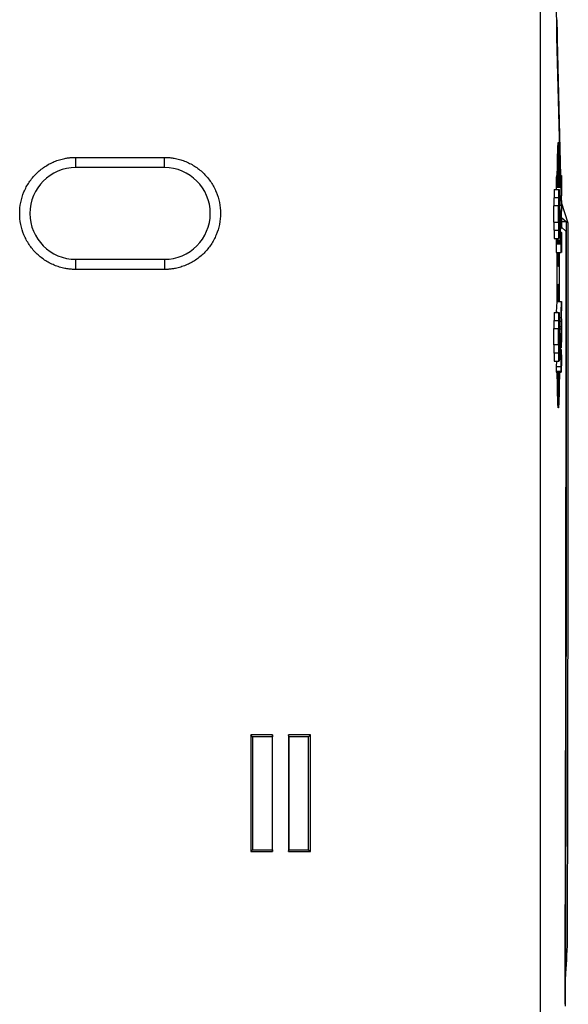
# Model space of a CAD drawing. Header units: millimetres. Extents: x 87 to 936, y -49 to 894.
# Tile 43 of 107: x 165 to 219, y 371 to 468. Entities that reach past the tile are written whole.
import ezdxf

# ---------------------------------------------------------------- set-up
doc = ezdxf.new("R2010")
doc.units = ezdxf.units.MM

msp = doc.modelspace()

# ---------------------------------------------------------------- linework, layer by layer
at = {"color": 7, "linetype": 'Continuous', "lineweight": 25}
for p, q in [((215.907, 523.489), (215.907, 351.123)), ((217.541, 465.824), (217.079, 522.509)), ((217.88, 452.239), (217.541, 465.824)), ((217.574, 465.558), (217.908, 452.216)), ((217.802, 454.475), (217.619, 454.475)), ((170.328, 454.019), (179.028, 454.019)), ((170.328, 453.019), (170.328, 454.019)), ((179.028, 453.019), (179.028, 454.019)), ((179.028, 453.019), (170.328, 453.019)), ((217.478, 451.293), (217.477, 451.232)), ((217.479, 451.573), (217.478, 451.521)), ((217.478, 451.521), (217.478, 451.467)), ((217.478, 451.521), (217.952, 451.521)), ((217.478, 451.467), (217.478, 451.411)), ((217.478, 451.467), (217.952, 451.467)), ((217.478, 451.411), (217.478, 451.353)), ((217.478, 451.411), (217.952, 451.411)), ((217.478, 451.353), (217.478, 451.293)), ((217.478, 451.353), (217.952, 451.353)), ((217.478, 451.293), (217.952, 451.293)), ((217.48, 451.718), (217.479, 451.671)), ((217.479, 451.671), (217.479, 451.623)), ((217.479, 451.671), (217.953, 451.671)), ((217.479, 451.623), (217.479, 451.573)), ((217.479, 451.623), (217.953, 451.623)), ((217.479, 451.573), (217.953, 451.573)), ((217.481, 451.805), (217.48, 451.762)), ((217.48, 451.762), (217.48, 451.718)), ((217.48, 451.762), (217.954, 451.762)), ((217.48, 451.718), (217.954, 451.718)), ((217.482, 451.885), (217.481, 451.846)), ((217.481, 451.846), (217.481, 451.805)), ((217.481, 451.846), (217.955, 451.846)), ((217.481, 451.805), (217.955, 451.805)), ((217.483, 451.96), (217.482, 451.922)), ((217.482, 451.922), (217.482, 451.885)), ((217.482, 451.922), (217.956, 451.922)), ((217.482, 451.885), (217.956, 451.885)), ((217.484, 451.996), (217.483, 451.96)), ((217.483, 451.96), (217.957, 451.96)), ((217.485, 452.061), (217.484, 452.03)), ((217.484, 452.03), (217.484, 451.996)), ((217.484, 452.03), (217.958, 452.03)), ((217.484, 451.996), (217.958, 451.996)), ((217.486, 452.089), (217.485, 452.061)), ((217.485, 452.061), (217.959, 452.061)), ((217.487, 452.115), (217.486, 452.089)), ((217.486, 452.089), (217.96, 452.089)), ((217.488, 452.139), (217.487, 452.115)), ((217.487, 452.115), (217.961, 452.115)), ((217.489, 452.16), (217.488, 452.139)), ((217.488, 452.139), (217.962, 452.139)), ((217.49, 452.179), (217.489, 452.16)), ((217.489, 452.16), (217.963, 452.16)), ((217.491, 452.195), (217.49, 452.179)), ((217.49, 452.179), (217.964, 452.179)), ((217.492, 452.208), (217.491, 452.195)), ((217.491, 452.195), (217.965, 452.195)), ((217.493, 452.219), (217.492, 452.208)), ((217.492, 452.208), (217.966, 452.208)), ((217.494, 452.228), (217.493, 452.219)), ((217.493, 452.219), (217.967, 452.219)), ((217.495, 452.234), (217.494, 452.228)), ((217.494, 452.228), (217.968, 452.228)), ((217.497, 452.238), (217.495, 452.234)), ((217.495, 452.234), (217.97, 452.234)), ((217.498, 452.239), (217.497, 452.238)), ((217.497, 452.238), (217.971, 452.238)), ((217.498, 452.239), (217.972, 452.239)), ((217.952, 451.521), (217.953, 451.573)), ((217.952, 451.467), (217.952, 451.521)), ((217.952, 451.411), (217.952, 451.467)), ((217.952, 451.353), (217.952, 451.411)), ((217.952, 451.293), (217.952, 451.353)), ((217.952, 451.232), (217.952, 451.293)), ((217.953, 451.671), (217.954, 451.718)), ((217.953, 451.623), (217.953, 451.671)), ((217.953, 451.573), (217.953, 451.623)), ((217.954, 451.762), (217.955, 451.805)), ((217.954, 451.718), (217.954, 451.762)), ((217.955, 451.846), (217.956, 451.885)), ((217.955, 451.805), (217.955, 451.846)), ((217.956, 451.922), (217.957, 451.96)), ((217.956, 451.885), (217.956, 451.922)), ((217.957, 451.96), (217.958, 451.996)), ((217.958, 452.03), (217.959, 452.061)), ((217.958, 451.996), (217.958, 452.03)), ((217.959, 452.061), (217.96, 452.089)), ((217.96, 451.379), (217.959, 451.354)), ((217.959, 451.354), (217.959, 451.328)), ((217.959, 451.328), (217.959, 451.302)), ((217.959, 451.302), (217.959, 451.274)), ((217.96, 452.089), (217.961, 452.115)), ((217.961, 451.484), (217.96, 451.465)), ((217.96, 451.465), (217.96, 451.446)), ((217.96, 451.446), (217.96, 451.424)), ((217.96, 451.424), (217.96, 451.402)), ((217.96, 451.402), (217.96, 451.379)), ((217.961, 452.115), (217.962, 452.139)), ((217.962, 451.54), (217.961, 451.522)), ((217.961, 451.522), (217.961, 451.502)), ((217.961, 451.502), (217.961, 451.484)), ((217.962, 452.139), (217.963, 452.16)), ((217.963, 451.573), (217.962, 451.557)), ((217.962, 451.557), (217.962, 451.54)), ((217.963, 452.16), (217.964, 452.179)), ((217.964, 451.613), (217.963, 451.601)), ((217.963, 451.601), (217.963, 451.588)), ((217.963, 451.588), (217.963, 451.573)), ((217.964, 452.179), (217.965, 452.195)), ((217.965, 451.633), (217.964, 451.624)), ((217.964, 451.624), (217.964, 451.613)), ((217.965, 452.195), (217.966, 452.208)), ((217.966, 451.642), (217.965, 451.633)), ((217.966, 452.208), (217.967, 452.219)), ((217.967, 451.654), (217.966, 451.649)), ((217.966, 451.649), (217.966, 451.642)), ((217.967, 452.219), (217.968, 452.228)), ((217.968, 451.662), (217.967, 451.659)), ((217.967, 451.659), (217.967, 451.654)), ((217.968, 452.228), (217.97, 452.234)), ((217.969, 451.664), (217.968, 451.662)), ((217.97, 451.664), (217.969, 451.664)), ((217.97, 452.234), (217.971, 452.238)), ((217.97, 450.243), (217.97, 451.664)), ((217.971, 452.238), (217.972, 452.239)), ((217.972, 452.239), (217.974, 452.238)), ((217.974, 452.238), (217.975, 452.235)), ((217.975, 452.235), (217.977, 452.229)), ((217.977, 452.229), (217.978, 452.22)), ((217.978, 451.653), (217.977, 451.654)), ((217.977, 451.654), (217.977, 450.243)), ((217.978, 452.22), (217.979, 452.209)), ((217.978, 451.651), (217.978, 451.653)), ((217.979, 451.649), (217.978, 451.651)), ((217.979, 452.209), (217.981, 452.196)), ((217.979, 451.645), (217.979, 451.649)), ((217.98, 451.639), (217.979, 451.645)), ((217.98, 451.633), (217.98, 451.639)), ((217.981, 451.626), (217.98, 451.633)), ((217.981, 452.196), (217.982, 452.181)), ((217.981, 451.617), (217.981, 451.626)), ((217.982, 451.607), (217.981, 451.617)), ((217.982, 452.181), (217.983, 452.163)), ((217.982, 451.597), (217.982, 451.607)), ((217.983, 451.585), (217.982, 451.597)), ((217.983, 452.163), (217.984, 452.142)), ((217.983, 451.571), (217.983, 451.585)), ((217.984, 451.557), (217.983, 451.571)), ((217.984, 452.142), (217.985, 452.12)), ((217.984, 451.542), (217.984, 451.557)), ((217.984, 451.525), (217.984, 451.542)), ((217.985, 451.507), (217.984, 451.525)), ((217.985, 452.12), (217.986, 452.094)), ((217.985, 451.489), (217.985, 451.507)), ((217.985, 451.469), (217.985, 451.489)), ((217.986, 451.448), (217.985, 451.469)), ((217.986, 452.094), (217.987, 452.067)), ((217.986, 451.426), (217.986, 451.448)), ((217.986, 451.403), (217.986, 451.426)), ((217.986, 451.379), (217.986, 451.403)), ((217.986, 451.354), (217.986, 451.379)), ((217.987, 451.328), (217.986, 451.354)), ((217.987, 452.067), (217.988, 452.037)), ((217.987, 451.301), (217.987, 451.328)), ((217.987, 451.273), (217.987, 451.301)), ((217.988, 452.037), (217.988, 452.004)), ((217.988, 452.004), (217.989, 451.97)), ((217.989, 451.97), (217.99, 451.932)), ((217.99, 451.932), (217.99, 451.898)), ((217.99, 451.898), (217.991, 451.861)), ((217.991, 451.861), (217.991, 451.821)), ((217.991, 451.821), (217.992, 451.779)), ((217.992, 451.779), (217.992, 451.735)), ((217.992, 451.735), (217.993, 451.688)), ((217.993, 451.688), (217.993, 451.639)), ((217.993, 451.639), (217.993, 451.588)), ((217.993, 451.588), (217.994, 451.534)), ((217.994, 451.534), (217.994, 451.478)), ((217.994, 451.478), (217.994, 451.419)), ((217.994, 451.419), (217.994, 451.358)), ((217.994, 451.358), (217.994, 451.294)), ((217.994, 451.294), (217.994, 451.228)), ((217.273, 450.86), (217.273, 450.06)), ((217.273, 450.86), (217.747, 450.86)), ((217.477, 451.232), (217.477, 451.169)), ((217.477, 451.232), (217.952, 451.232)), ((217.477, 451.169), (217.477, 451.103)), ((217.477, 451.169), (217.952, 451.169)), ((217.477, 451.103), (217.477, 450.86)), ((217.477, 451.103), (217.952, 451.103)), ((217.747, 446.06), (217.747, 450.86)), ((217.747, 450.86), (217.76, 450.86)), ((217.76, 450.86), (217.76, 448.81)), ((217.952, 451.169), (217.952, 451.232)), ((217.952, 451.103), (217.952, 451.169)), ((217.952, 450.243), (217.952, 451.103)), ((217.959, 451.274), (217.959, 451.245)), ((217.959, 451.245), (217.959, 451.214)), ((217.959, 451.214), (217.959, 451.183)), ((217.959, 451.183), (217.959, 451.151)), ((217.959, 451.151), (217.959, 451.117)), ((217.959, 451.117), (217.959, 451.082)), ((217.959, 451.082), (217.959, 450.243)), ((217.987, 451.244), (217.987, 451.273)), ((217.987, 451.213), (217.987, 451.244)), ((217.987, 451.182), (217.987, 451.213)), ((217.987, 451.15), (217.987, 451.182)), ((217.987, 451.117), (217.987, 451.15)), ((217.987, 451.082), (217.987, 451.117)), ((217.987, 450.243), (217.987, 451.082)), ((217.994, 451.228), (217.994, 451.16)), ((217.994, 451.16), (217.995, 451.089)), ((217.995, 451.089), (217.995, 450.243)), ((217.249, 450.06), (217.249, 449.26)), ((217.723, 450.06), (217.249, 450.06)), ((217.723, 446.86), (217.723, 450.06)), ((217.723, 450.06), (217.735, 450.06)), ((217.735, 450.06), (217.735, 446.86)), ((217.76, 450.243), (217.952, 450.243)), ((217.76, 449.777), (217.952, 449.777)), ((217.767, 449.777), (217.766, 450.243)), ((217.782, 449.777), (217.781, 450.243)), ((217.8, 450.243), (217.802, 449.777)), ((217.942, 449.744), (217.929, 450.243)), ((217.959, 450.243), (217.952, 450.243)), ((217.952, 449.315), (217.952, 449.777)), ((217.957, 450.243), (217.969, 449.777)), ((217.995, 449.777), (217.995, 449.029)), ((218.661, 447.569), (217.995, 449.584)), ((217.224, 449.26), (217.224, 447.66)), ((217.698, 449.26), (217.224, 449.26)), ((217.698, 447.66), (217.698, 449.26)), ((217.698, 449.26), (217.711, 449.26)), ((217.711, 449.26), (217.711, 447.66)), ((217.76, 448.81), (217.789, 448.81)), ((217.789, 448.81), (217.847, 446.809)), ((217.825, 449.315), (217.952, 449.315)), ((217.843, 448.11), (217.843, 448.81)), ((217.899, 448.81), (217.899, 448.11)), ((217.899, 448.659), (217.952, 448.659)), ((217.952, 448.659), (217.985, 449.315)), ((217.952, 448.122), (217.952, 448.659)), ((217.995, 449.029), (217.961, 448.405)), ((217.961, 448.405), (217.995, 447.773)), ((217.988, 447.905), (217.971, 448.583)), ((217.224, 447.66), (217.698, 447.66)), ((217.249, 447.66), (217.249, 446.86)), ((217.711, 447.66), (217.698, 447.66)), ((217.786, 448.11), (217.76, 448.11)), ((217.76, 448.11), (217.76, 446.06)), ((217.952, 447.487), (217.76, 447.487)), ((217.84, 446.211), (217.786, 448.11)), ((217.985, 447.487), (217.952, 448.122)), ((217.952, 447.487), (217.952, 447.036)), ((217.995, 447.773), (217.995, 447.036)), ((217.995, 447.735), (218.457, 447.735)), ((218.005, 447.185), (217.995, 447.625)), ((218.038, 448.075), (218.456, 447.735)), ((218.661, 446.569), (218.661, 447.569)), ((217.249, 446.86), (217.723, 446.86)), ((217.273, 446.86), (217.273, 446.06)), ((217.735, 446.86), (217.723, 446.86)), ((217.76, 447.036), (217.952, 447.036)), ((217.76, 446.675), (217.971, 446.675)), ((217.76, 446.671), (217.97, 446.671)), ((217.76, 446.665), (217.968, 446.665)), ((217.76, 446.656), (217.967, 446.656)), ((217.76, 446.645), (217.966, 446.645)), ((217.76, 446.631), (217.965, 446.631)), ((217.76, 446.615), (217.964, 446.615)), ((217.76, 446.597), (217.963, 446.597)), ((217.76, 446.576), (217.962, 446.576)), ((217.76, 446.552), (217.961, 446.552)), ((217.76, 446.526), (217.96, 446.526)), ((217.76, 446.497), (217.959, 446.497)), ((217.76, 446.466), (217.958, 446.466)), ((217.847, 446.809), (217.84, 446.211)), ((217.845, 446.676), (217.972, 446.676)), ((217.958, 446.466), (217.959, 446.497)), ((217.958, 446.433), (217.958, 446.466)), ((217.959, 446.497), (217.96, 446.526)), ((217.96, 446.526), (217.961, 446.552)), ((217.961, 446.552), (217.962, 446.576)), ((217.962, 446.576), (217.963, 446.597)), ((217.963, 446.597), (217.964, 446.615)), ((217.964, 446.615), (217.965, 446.631)), ((217.965, 446.631), (217.966, 446.645)), ((217.966, 446.645), (217.967, 446.656)), ((217.967, 446.656), (217.968, 446.665)), ((217.968, 446.665), (217.97, 446.671)), ((217.97, 446.671), (217.971, 446.675)), ((217.971, 446.675), (217.972, 446.676)), ((217.972, 446.676), (217.973, 446.675)), ((217.973, 446.675), (217.975, 446.672)), ((217.975, 446.672), (217.976, 446.668)), ((217.976, 446.668), (217.977, 446.661)), ((217.977, 446.661), (217.978, 446.653)), ((217.978, 446.653), (217.979, 446.642)), ((217.979, 446.642), (217.98, 446.63)), ((217.98, 446.63), (217.981, 446.616)), ((217.981, 446.616), (217.982, 446.6)), ((217.982, 446.6), (217.983, 446.582)), ((217.983, 446.582), (217.984, 446.563)), ((217.984, 446.563), (217.985, 446.541)), ((217.985, 446.541), (217.986, 446.518)), ((217.986, 446.518), (217.987, 446.492)), ((217.987, 446.492), (217.987, 446.465)), ((217.987, 446.465), (217.988, 446.436)), ((218.438, 446.752), (218.005, 447.185)), ((217.273, 446.06), (217.747, 446.06)), ((217.478, 445.73), (217.477, 445.669)), ((217.477, 445.669), (217.477, 445.605)), ((217.477, 445.669), (217.952, 445.669)), ((217.477, 445.605), (217.477, 445.54)), ((217.477, 445.605), (217.952, 445.605)), ((217.477, 445.54), (217.477, 444.679)), ((217.477, 445.54), (217.952, 445.54)), ((217.479, 446.009), (217.478, 445.957)), ((217.478, 445.957), (217.478, 445.903)), ((217.478, 445.957), (217.673, 445.957)), ((217.478, 445.903), (217.478, 445.847)), ((217.478, 445.903), (217.952, 445.903)), ((217.478, 445.847), (217.478, 445.79)), ((217.478, 445.847), (217.952, 445.847)), ((217.478, 445.79), (217.478, 445.73)), ((217.478, 445.79), (217.952, 445.79)), ((217.478, 445.73), (217.952, 445.73)), ((217.479, 446.06), (217.479, 446.059)), ((217.479, 446.059), (217.479, 446.009)), ((217.479, 446.059), (217.62, 446.059)), ((217.479, 446.009), (217.631, 446.009)), ((217.76, 446.06), (217.747, 446.06)), ((217.76, 446.433), (217.958, 446.433)), ((217.76, 446.397), (217.957, 446.397)), ((217.76, 446.358), (217.956, 446.358)), ((217.76, 446.321), (217.956, 446.321)), ((217.76, 446.282), (217.955, 446.282)), ((217.76, 446.242), (217.955, 446.242)), ((217.76, 446.211), (217.84, 446.211)), ((217.76, 446.199), (217.954, 446.199)), ((217.76, 446.154), (217.954, 446.154)), ((217.76, 446.108), (217.953, 446.108)), ((217.834, 445.957), (217.952, 445.957)), ((217.876, 446.009), (217.953, 446.009)), ((217.886, 446.059), (217.953, 446.059)), ((217.952, 445.957), (217.953, 446.009)), ((217.952, 445.903), (217.952, 445.957)), ((217.952, 445.847), (217.952, 445.903)), ((217.952, 445.79), (217.952, 445.847)), ((217.952, 445.73), (217.952, 445.79)), ((217.952, 445.669), (217.952, 445.73)), ((217.952, 445.605), (217.952, 445.669)), ((217.952, 445.54), (217.952, 445.605)), ((217.952, 444.679), (217.952, 445.54)), ((217.953, 446.108), (217.954, 446.154)), ((217.953, 446.059), (217.953, 446.108)), ((217.953, 446.009), (217.953, 446.059)), ((217.954, 446.199), (217.955, 446.242)), ((217.954, 446.154), (217.954, 446.199)), ((217.955, 446.282), (217.956, 446.321)), ((217.955, 446.242), (217.955, 446.282)), ((217.956, 446.358), (217.957, 446.397)), ((217.956, 446.321), (217.956, 446.358)), ((217.957, 446.397), (217.958, 446.433)), ((217.96, 445.806), (217.959, 445.771)), ((217.959, 445.771), (217.959, 445.734)), ((217.959, 445.757), (217.987, 445.757)), ((217.959, 445.734), (217.959, 445.694)), ((217.959, 445.721), (217.987, 445.721)), ((217.959, 445.694), (217.959, 445.653)), ((217.959, 445.684), (217.987, 445.684)), ((217.959, 445.653), (217.959, 445.61)), ((217.959, 445.646), (217.987, 445.646)), ((217.959, 445.61), (217.959, 445.566)), ((217.959, 445.606), (217.987, 445.606)), ((217.959, 445.566), (217.959, 445.519)), ((217.959, 445.564), (217.987, 445.564)), ((217.959, 445.521), (217.987, 445.521)), ((217.959, 445.519), (217.959, 444.679)), ((217.961, 445.929), (217.96, 445.901)), ((217.96, 445.901), (217.96, 445.872)), ((217.96, 445.881), (217.986, 445.881)), ((217.96, 445.872), (217.96, 445.84)), ((217.96, 445.853), (217.986, 445.853)), ((217.96, 445.84), (217.96, 445.806)), ((217.96, 445.822), (217.986, 445.822)), ((217.96, 445.79), (217.987, 445.79)), ((217.962, 445.98), (217.961, 445.955)), ((217.961, 445.958), (217.984, 445.958)), ((217.961, 445.955), (217.961, 445.929)), ((217.961, 445.934), (217.985, 445.934)), ((217.961, 445.909), (217.985, 445.909)), ((217.963, 446.022), (217.962, 446.002)), ((217.962, 446.002), (217.962, 445.98)), ((217.962, 446.001), (217.983, 446.001)), ((217.962, 445.98), (217.984, 445.98)), ((217.964, 446.062), (217.963, 446.052)), ((217.963, 446.052), (217.963, 446.041)), ((217.963, 446.046), (217.982, 446.046)), ((217.963, 446.041), (217.963, 446.022)), ((217.963, 446.033), (217.983, 446.033)), ((217.963, 446.02), (217.983, 446.02)), ((217.965, 446.08), (217.964, 446.071)), ((217.964, 446.071), (217.964, 446.062)), ((217.964, 446.068), (217.981, 446.068)), ((217.964, 446.057), (217.982, 446.057)), ((217.966, 446.101), (217.965, 446.095)), ((217.965, 446.095), (217.965, 446.088)), ((217.965, 446.088), (217.965, 446.08)), ((217.965, 446.078), (217.981, 446.078)), ((217.967, 446.112), (217.966, 446.107)), ((217.966, 446.107), (217.966, 446.101)), ((217.968, 446.121), (217.967, 446.117)), ((217.967, 446.117), (217.967, 446.112)), ((217.969, 446.124), (217.968, 446.121)), ((217.97, 446.128), (217.969, 446.126)), ((217.969, 446.126), (217.969, 446.124)), ((217.971, 446.129), (217.97, 446.129)), ((217.97, 446.129), (217.97, 446.128)), ((217.97, 446.129), (217.974, 446.129)), ((217.974, 446.129), (217.973, 446.129)), ((217.975, 446.127), (217.974, 446.129)), ((217.975, 446.125), (217.975, 446.127)), ((217.976, 446.122), (217.975, 446.125)), ((217.977, 446.119), (217.976, 446.122)), ((217.977, 446.114), (217.977, 446.119)), ((217.978, 446.108), (217.977, 446.114)), ((217.979, 446.102), (217.978, 446.108)), ((217.979, 446.095), (217.979, 446.102)), ((217.98, 446.087), (217.979, 446.095)), ((217.981, 446.078), (217.98, 446.087)), ((217.981, 446.068), (217.981, 446.078)), ((217.982, 446.057), (217.981, 446.068)), ((217.982, 446.046), (217.982, 446.057)), ((217.983, 446.033), (217.982, 446.046)), ((217.983, 446.02), (217.983, 446.033)), ((217.983, 446.001), (217.983, 446.02)), ((217.984, 445.98), (217.983, 446.001)), ((217.984, 445.958), (217.984, 445.98)), ((217.985, 445.934), (217.984, 445.958)), ((217.985, 445.909), (217.985, 445.934)), ((217.986, 445.881), (217.985, 445.909)), ((217.986, 445.853), (217.986, 445.881)), ((217.986, 445.822), (217.986, 445.853)), ((217.987, 445.79), (217.986, 445.822)), ((217.987, 445.757), (217.987, 445.79)), ((217.987, 445.721), (217.987, 445.757)), ((217.987, 445.684), (217.987, 445.721)), ((217.987, 445.646), (217.987, 445.684)), ((217.987, 445.606), (217.987, 445.646)), ((217.987, 445.564), (217.987, 445.606)), ((217.987, 445.521), (217.987, 445.564)), ((217.987, 444.679), (217.987, 445.521)), ((217.988, 446.436), (217.989, 446.399)), ((217.989, 446.399), (217.99, 446.36)), ((217.99, 446.36), (217.99, 446.318)), ((217.99, 446.318), (217.991, 446.273)), ((217.991, 446.273), (217.991, 446.226)), ((217.991, 446.226), (217.992, 446.176)), ((217.992, 446.176), (217.992, 446.123)), ((217.992, 446.123), (217.993, 446.067)), ((217.993, 446.067), (217.993, 446.009)), ((217.993, 446.009), (217.994, 445.948)), ((217.994, 445.948), (217.994, 445.885)), ((217.994, 445.885), (217.994, 445.818)), ((217.994, 445.818), (217.994, 445.749)), ((217.994, 445.749), (217.994, 445.678)), ((217.994, 445.678), (217.994, 445.603)), ((217.994, 445.603), (217.995, 445.526)), ((217.995, 445.526), (217.995, 444.679)), ((217.477, 444.679), (217.952, 444.679)), ((217.56, 439.884), (217.56, 444.679)), ((217.787, 439.884), (217.787, 444.679)), ((217.959, 444.679), (217.952, 444.679)), ((170.328, 443.019), (170.328, 444.019)), ((170.328, 444.019), (179.028, 444.019)), ((179.028, 444.019), (179.028, 443.019)), ((179.028, 443.019), (170.328, 443.019)), ((217.52, 439.884), (217.477, 438.826)), ((217.52, 439.884), (217.995, 439.884)), ((217.952, 438.826), (217.995, 439.884)), ((217.995, 439.884), (217.995, 439.323)), ((217.273, 438.81), (217.273, 438.01)), ((217.273, 438.81), (217.747, 438.81)), ((217.477, 438.826), (217.477, 438.81)), ((217.477, 438.826), (217.621, 438.826)), ((217.747, 434.01), (217.747, 438.81)), ((217.747, 438.81), (217.76, 438.81)), ((217.76, 438.81), (217.76, 436.76)), ((217.885, 438.826), (217.952, 438.826)), ((217.952, 438.304), (217.952, 438.826)), ((217.995, 439.323), (217.962, 438.579)), ((217.249, 438.01), (217.249, 437.21)), ((217.249, 438.01), (217.723, 438.01)), ((217.723, 434.81), (217.723, 438.01)), ((217.723, 438.01), (217.735, 438.01)), ((217.735, 438.01), (217.735, 434.81)), ((217.76, 438.304), (217.952, 438.304)), ((217.839, 437.937), (217.952, 437.937)), ((217.995, 437.291), (217.952, 438.304)), ((217.952, 437.411), (217.952, 437.937)), ((217.952, 437.937), (217.995, 436.914)), ((217.962, 438.579), (217.995, 437.82)), ((217.995, 437.82), (217.995, 437.291)), ((217.224, 437.21), (217.224, 435.61)), ((217.224, 437.21), (217.698, 437.21)), ((217.698, 435.61), (217.698, 437.21)), ((217.698, 437.21), (217.711, 437.21)), ((217.711, 437.21), (217.711, 435.61)), ((217.76, 437.411), (217.952, 437.411)), ((217.837, 437.196), (217.962, 437.196)), ((217.962, 437.196), (217.952, 437.411)), ((217.962, 436.123), (217.962, 437.196)), ((217.969, 437.03), (217.986, 436.663)), ((217.969, 436.289), (217.969, 437.03)), ((217.995, 436.914), (217.995, 436.381)), ((217.76, 436.76), (217.789, 436.76)), ((217.786, 436.06), (217.76, 436.06)), ((217.76, 436.06), (217.76, 434.01)), ((217.84, 434.161), (217.786, 436.06)), ((217.789, 436.76), (217.847, 434.759)), ((217.952, 435.894), (217.814, 435.894)), ((217.843, 436.06), (217.843, 436.76)), ((217.899, 436.06), (217.899, 436.76)), ((217.995, 436.381), (217.952, 435.34)), ((217.952, 435.894), (217.962, 436.123)), ((217.952, 435.894), (217.952, 435.34)), ((217.986, 436.663), (217.969, 436.289)), ((217.986, 436.663), (217.982, 436.663)), ((217.698, 435.61), (217.224, 435.61)), ((217.249, 435.61), (217.249, 434.81)), ((217.698, 435.61), (217.711, 435.61)), ((217.76, 435.34), (217.952, 435.34)), ((217.76, 435.15), (217.952, 435.15)), ((217.952, 434.649), (217.952, 435.15)), ((217.995, 433.89), (217.995, 435.15)), ((217.723, 434.81), (217.249, 434.81)), ((217.273, 434.81), (217.273, 434.01)), ((217.273, 434.01), (217.747, 434.01)), ((217.493, 434.01), (217.477, 433.492)), ((217.723, 434.81), (217.735, 434.81)), ((217.76, 434.01), (217.747, 434.01)), ((217.76, 434.161), (217.84, 434.161)), ((217.825, 434.649), (217.952, 434.649)), ((217.847, 434.759), (217.84, 434.161)), ((217.884, 434.035), (217.968, 434.035)), ((217.968, 434.649), (217.952, 434.649)), ((217.952, 433.492), (217.968, 434.035)), ((217.968, 434.035), (217.968, 434.649)), ((217.976, 434.016), (217.976, 434.649)), ((217.976, 433.985), (217.976, 434.016)), ((217.987, 433.989), (217.976, 433.989)), ((217.976, 433.956), (217.976, 433.985)), ((217.976, 433.929), (217.976, 433.956)), ((217.987, 433.931), (217.976, 433.931)), ((217.976, 433.902), (217.976, 433.929)), ((217.976, 433.877), (217.976, 433.902)), ((217.987, 434.649), (217.987, 434.019)), ((217.987, 434.019), (217.987, 433.989)), ((217.987, 433.989), (217.987, 433.959)), ((217.987, 433.959), (217.987, 433.931)), ((217.987, 433.931), (217.987, 433.904)), ((217.987, 433.904), (217.987, 433.878)), ((217.994, 433.838), (217.995, 433.89)), ((217.477, 433.492), (217.477, 432.934)), ((217.477, 433.492), (217.952, 433.492)), ((217.477, 432.934), (217.952, 432.934)), ((217.507, 433.04), (217.982, 433.04)), ((217.97, 433.527), (217.952, 432.934)), ((217.952, 432.934), (217.952, 433.492)), ((217.97, 433.496), (217.97, 433.527)), ((217.97, 433.466), (217.97, 433.496)), ((217.97, 433.437), (217.97, 433.466)), ((217.97, 433.408), (217.97, 433.437)), ((217.97, 433.381), (217.97, 433.408)), ((217.971, 433.355), (217.97, 433.381)), ((217.971, 433.33), (217.971, 433.355)), ((217.971, 433.306), (217.971, 433.33)), ((217.971, 433.283), (217.971, 433.306)), ((217.972, 433.261), (217.971, 433.283)), ((217.972, 433.24), (217.972, 433.261)), ((217.972, 433.22), (217.972, 433.24)), ((217.973, 433.201), (217.972, 433.22)), ((217.973, 433.183), (217.973, 433.201)), ((217.973, 433.166), (217.973, 433.183)), ((217.974, 433.15), (217.973, 433.166)), ((217.974, 433.136), (217.974, 433.15)), ((217.975, 433.124), (217.974, 433.136)), ((217.975, 433.113), (217.975, 433.124)), ((217.975, 433.102), (217.975, 433.113)), ((217.976, 433.092), (217.975, 433.102)), ((217.987, 433.878), (217.976, 433.878)), ((217.976, 433.853), (217.976, 433.877)), ((217.976, 433.83), (217.976, 433.853)), ((217.976, 433.808), (217.976, 433.83)), ((217.976, 433.788), (217.976, 433.808)), ((217.976, 433.77), (217.976, 433.788)), ((217.976, 433.752), (217.976, 433.77)), ((217.986, 433.762), (217.976, 433.762)), ((217.976, 433.736), (217.976, 433.752)), ((217.986, 433.742), (217.976, 433.742)), ((217.976, 433.721), (217.976, 433.736)), ((217.986, 433.723), (217.976, 433.723)), ((217.976, 433.707), (217.976, 433.721)), ((217.976, 433.694), (217.976, 433.707)), ((217.977, 433.683), (217.976, 433.694)), ((217.986, 433.689), (217.976, 433.689)), ((217.976, 433.083), (217.976, 433.092)), ((217.977, 433.075), (217.976, 433.083)), ((217.977, 433.666), (217.977, 433.683)), ((217.986, 433.673), (217.977, 433.673)), ((217.977, 433.651), (217.977, 433.666)), ((217.977, 433.636), (217.977, 433.651)), ((217.977, 433.622), (217.977, 433.636)), ((217.977, 433.61), (217.977, 433.622)), ((217.978, 433.599), (217.977, 433.61)), ((217.977, 433.068), (217.977, 433.075)), ((217.978, 433.061), (217.977, 433.068)), ((217.978, 433.589), (217.978, 433.599)), ((217.978, 433.579), (217.978, 433.589)), ((217.979, 433.571), (217.978, 433.579)), ((217.978, 433.056), (217.978, 433.061)), ((217.979, 433.051), (217.978, 433.056)), ((217.979, 433.564), (217.979, 433.571)), ((217.979, 433.558), (217.979, 433.564)), ((217.98, 433.553), (217.979, 433.558)), ((217.979, 433.047), (217.979, 433.051)), ((217.98, 433.044), (217.979, 433.047)), ((217.98, 433.55), (217.98, 433.553)), ((217.981, 433.547), (217.98, 433.55)), ((217.98, 433.042), (217.98, 433.044)), ((217.98, 433.042), (217.981, 433.041)), ((217.981, 433.545), (217.981, 433.547)), ((217.981, 433.545), (217.981, 433.545)), ((217.982, 433.545), (217.981, 433.545)), ((217.981, 433.041), (217.982, 433.04)), ((217.983, 433.549), (217.982, 433.546)), ((217.982, 433.546), (217.982, 433.545)), ((217.982, 433.041), (217.983, 433.044)), ((217.982, 433.04), (217.982, 433.041)), ((217.984, 433.561), (217.983, 433.556)), ((217.983, 433.556), (217.983, 433.552)), ((217.983, 433.552), (217.983, 433.549)), ((217.983, 433.044), (217.984, 433.048)), ((217.985, 433.589), (217.984, 433.581)), ((217.984, 433.581), (217.984, 433.573)), ((217.984, 433.573), (217.984, 433.567)), ((217.984, 433.567), (217.984, 433.561)), ((217.984, 433.048), (217.985, 433.054)), ((217.986, 433.645), (217.985, 433.632)), ((217.985, 433.632), (217.985, 433.62)), ((217.985, 433.62), (217.985, 433.609)), ((217.985, 433.609), (217.985, 433.598)), ((217.985, 433.598), (217.985, 433.589)), ((217.985, 433.054), (217.986, 433.063)), ((217.987, 433.783), (217.986, 433.762)), ((217.986, 433.762), (217.986, 433.742)), ((217.986, 433.742), (217.986, 433.723)), ((217.986, 433.723), (217.986, 433.706)), ((217.986, 433.706), (217.986, 433.689)), ((217.986, 433.689), (217.986, 433.673)), ((217.986, 433.673), (217.986, 433.658)), ((217.986, 433.658), (217.986, 433.645)), ((217.986, 433.072), (217.987, 433.084)), ((217.986, 433.063), (217.986, 433.072)), ((217.987, 433.878), (217.987, 433.852)), ((217.987, 433.852), (217.987, 433.828)), ((217.987, 433.828), (217.987, 433.805)), ((217.987, 433.805), (217.987, 433.783)), ((217.987, 433.084), (217.988, 433.097)), ((217.988, 433.112), (217.989, 433.129)), ((217.988, 433.097), (217.988, 433.112)), ((217.989, 433.147), (217.99, 433.167)), ((217.989, 433.129), (217.989, 433.147)), ((217.99, 433.189), (217.991, 433.213)), ((217.99, 433.167), (217.99, 433.189)), ((217.991, 433.239), (217.992, 433.266)), ((217.991, 433.213), (217.991, 433.239)), ((217.992, 433.32), (217.993, 433.349)), ((217.992, 433.292), (217.992, 433.32)), ((217.992, 433.266), (217.992, 433.292)), ((217.993, 433.448), (217.994, 433.485)), ((217.993, 433.414), (217.993, 433.448)), ((217.993, 433.381), (217.993, 433.414)), ((217.993, 433.349), (217.993, 433.381)), ((217.994, 433.788), (217.994, 433.838)), ((217.994, 433.74), (217.994, 433.788)), ((217.994, 433.693), (217.994, 433.74)), ((217.994, 433.648), (217.994, 433.693)), ((217.994, 433.604), (217.994, 433.648)), ((217.994, 433.563), (217.994, 433.604)), ((217.994, 433.523), (217.994, 433.563)), ((217.994, 433.485), (217.994, 433.523)), ((217.62, 430.425), (217.793, 430.425)), ((189.65, 397.34), (187.502, 397.34)), ((187.502, 397.34), (187.502, 385.888)), ((187.677, 397.165), (187.502, 397.34)), ((187.677, 397.165), (187.677, 386.063)), ((189.633, 397.165), (187.677, 397.165)), ((189.65, 397.34), (189.633, 397.165)), ((189.633, 386.063), (189.633, 397.165)), ((189.65, 385.888), (189.65, 397.34)), ((191.205, 397.34), (191.205, 385.888)), ((193.354, 397.34), (191.205, 397.34)), ((191.223, 397.165), (191.205, 397.34)), ((193.179, 397.165), (191.223, 397.165)), ((191.223, 397.165), (191.223, 386.063)), ((193.179, 397.165), (193.354, 397.34)), ((193.179, 386.063), (193.179, 397.165)), ((193.354, 385.888), (193.354, 397.34)), ((187.677, 386.063), (187.502, 385.888)), ((187.502, 385.888), (189.65, 385.888)), ((187.677, 386.063), (189.633, 386.063)), ((189.633, 386.063), (189.65, 385.888)), ((191.205, 385.888), (191.223, 386.063)), ((191.205, 385.888), (193.354, 385.888)), ((191.223, 386.063), (193.179, 386.063)), ((193.179, 386.063), (193.354, 385.888)), ((218.583, 376.624), (218.585, 377.705))]:
    msp.add_line(p, q, dxfattribs=at)
at = {"color": 8, "linetype": 'Continuous', "lineweight": 25}
for p, q in [((218.021, 448.075), (218.038, 448.075)), ((217.97, 446.127), (217.975, 446.127)), ((217.987, 433.959), (217.976, 433.959)), ((217.987, 433.904), (217.976, 433.904))]:
    msp.add_line(p, q, dxfattribs=at)
at = {"color": 7, "linetype": 'Continuous', "lineweight": 25, "flags": 128}
msp.add_lwpolyline([(218.456, 447.735), (218.558, 447.652), (218.661, 447.569)], dxfattribs=at)
at = {"color": 7, "linetype": 'Continuous', "lineweight": 25}
for centre, start, end in [((170.328, 448.519), 90, 270), ((179.028, 448.519), 270, 90)]:
    msp.add_arc(centre, 4.5, start, end, dxfattribs=at)
for points in [[(217.545, 467.532), (217.551, 466.744), (217.562, 466.056), (217.574, 465.558)], [(218.369, 373.015), (218.44, 374.218), (218.511, 375.421), (218.583, 376.624)], [(218.368, 373.015), (218.366, 372.248), (218.363, 371.482), (218.361, 370.715)]]:
    msp.add_open_spline(points, degree=3, dxfattribs=at)
for points, knots in [([(217.58, 452.239), (217.58, 452.31), (217.583, 452.602), (217.59, 453.046), (217.598, 453.583), (217.608, 454.051), (217.618, 454.456), (217.629, 454.79), (217.64, 455.057), (217.652, 455.267), (217.664, 455.414), (217.679, 455.489), (217.694, 455.465), (217.709, 455.319), (217.724, 455.077), (217.737, 454.747), (217.75, 454.324), (217.761, 453.83), (217.774, 453.171), (217.781, 452.606), (217.785, 452.239)], [0, 0, 0, 0, 0.017126, 0.0703685, 0.1236484, 0.1746492, 0.2253997, 0.2764352, 0.3242354, 0.3720728, 0.4262814, 0.4805274, 0.5474384, 0.6143851, 0.6719777, 0.7296062, 0.7939315, 0.8521177, 0.9040595, 1, 1, 1, 1]), ([(217.763, 452.239), (217.76, 452.449), (217.75, 453.136), (217.731, 453.836), (217.708, 454.335), (217.685, 454.532), (217.659, 454.399), (217.632, 453.802), (217.611, 453.093), (217.604, 452.366), (217.602, 452.239)], [0, 0, 0, 0, 0.076144, 0.248737, 0.357028, 0.47979, 0.631188, 0.761584, 0.958454, 1, 1, 1, 1]), ([(170.328, 443.019), (170.256, 443.02), (170.112, 443.022), (169.896, 443.035), (169.681, 443.056), (169.467, 443.086), (169.148, 443.143), (168.729, 443.247), (168.22, 443.43), (167.731, 443.661), (167.113, 444.031), (166.414, 444.605), (165.725, 445.444), (165.214, 446.401), (164.899, 447.439), (164.792, 448.519), (164.899, 449.599), (165.214, 450.638), (165.725, 451.595), (166.414, 452.433), (167.113, 453.007), (167.731, 453.378), (168.22, 453.609), (168.729, 453.791), (169.195, 453.908), (169.609, 453.976), (169.968, 454.012), (170.208, 454.017), (170.328, 454.019)], [0, 0, 0, 0, 0.012538, 0.025044, 0.037538, 0.050039, 0.062566, 0.093823, 0.125111, 0.156368, 0.187656, 0.250126, 0.312595, 0.375065, 0.437534, 0.500003, 0.562473, 0.624942, 0.687412, 0.749881, 0.812351, 0.843607, 0.874896, 0.906152, 0.937441, 0.958288, 0.979111, 1, 1, 1, 1]), ([(179.028, 454.019), (179.1, 454.018), (179.244, 454.017), (179.46, 454.004), (179.674, 453.983), (179.888, 453.953), (180.207, 453.896), (180.627, 453.791), (181.136, 453.609), (181.625, 453.378), (182.242, 453.007), (182.942, 452.433), (183.63, 451.595), (184.142, 450.638), (184.457, 449.599), (184.563, 448.519), (184.457, 447.439), (184.142, 446.401), (183.63, 445.444), (182.942, 444.605), (182.242, 444.031), (181.625, 443.661), (181.136, 443.43), (180.627, 443.248), (180.161, 443.131), (179.746, 443.063), (179.388, 443.026), (179.148, 443.022), (179.028, 443.019)], [0, 0, 0, 0, 0.012538, 0.025044, 0.037538, 0.050039, 0.062566, 0.093823, 0.125111, 0.156368, 0.187656, 0.250126, 0.312595, 0.375065, 0.437534, 0.500003, 0.562473, 0.624942, 0.687412, 0.749881, 0.812351, 0.843607, 0.874896, 0.906152, 0.937441, 0.958288, 0.979111, 1, 1, 1, 1]), ([(217.682, 453.625), (217.67, 453.559), (217.647, 453.432), (217.63, 452.621), (217.622, 452.239)], [0, 0, 0, 0, 0.528983, 1, 1, 1, 1]), ([(217.742, 452.239), (217.734, 452.621), (217.716, 453.432), (217.694, 453.559), (217.682, 453.625)], [0, 0, 0, 0, 0.471066, 1, 1, 1, 1]), ([(218.455, 447.735), (218.46, 441.487), (218.46, 435.24), (218.456, 422.748), (218.45, 416.5), (218.435, 404.029), (218.424, 397.802), (218.4, 385.38), (218.385, 379.188), (218.369, 373.015)], [0, 0, 0, 0, 0.25, 0.25, 0.5, 0.5, 0.75, 0.75, 1, 1, 1, 1]), ([(218.363, 378.089), (218.365, 378.759), (218.368, 380.097), (218.373, 382.106), (218.378, 384.117), (218.382, 386.128), (218.387, 388.141), (218.391, 390.154), (218.395, 392.169), (218.399, 394.184), (218.403, 396.201), (218.406, 398.219), (218.41, 400.238), (218.413, 402.258), (218.416, 404.279), (218.419, 406.301), (218.422, 408.325), (218.424, 410.349), (218.427, 412.971), (218.43, 416.19), (218.434, 420.008), (218.436, 423.826), (218.438, 427.645), (218.439, 431.465), (218.44, 435.286), (218.44, 439.107), (218.44, 442.93), (218.439, 445.478), (218.438, 446.752)], [0, 0, 0, 0, 0.029467, 0.058928, 0.088385, 0.117837, 0.147286, 0.176732, 0.206176, 0.235619, 0.265062, 0.294505, 0.323949, 0.353394, 0.382843, 0.412295, 0.44175, 0.471211, 0.500677, 0.556179, 0.611663, 0.667136, 0.722601, 0.778065, 0.833531, 0.889006, 0.944494, 1, 1, 1, 1]), ([(218.585, 377.705), (218.587, 378.401), (218.59, 379.796), (218.594, 381.893), (218.597, 383.997), (218.601, 386.11), (218.605, 388.23), (218.609, 390.358), (218.612, 392.494), (218.616, 394.637), (218.619, 396.789), (218.622, 398.948), (218.626, 401.115), (218.629, 403.29), (218.632, 405.473), (218.634, 407.663), (218.637, 409.861), (218.641, 412.729), (218.645, 416.274), (218.649, 420.505), (218.652, 424.769), (218.655, 429.066), (218.658, 433.395), (218.66, 437.757), (218.661, 442.152), (218.661, 445.093), (218.661, 446.569)], [0, 0, 0, 0, 0.030506, 0.061107, 0.091805, 0.122599, 0.153491, 0.184481, 0.21557, 0.246758, 0.278047, 0.309437, 0.340929, 0.372523, 0.404219, 0.43602, 0.467925, 0.499934, 0.560836, 0.622189, 0.683997, 0.746264, 0.808994, 0.872191, 0.935858, 1, 1, 1, 1]), ([(217.622, 444.679), (217.63, 444.318), (217.648, 443.538), (217.682, 443.211), (217.716, 443.538), (217.733, 444.318), (217.741, 444.679)], [0, 0, 0, 0, 0.2313699, 0.4999514, 0.7685755, 1, 1, 1, 1]), ([(217.682, 441.575), (217.67, 441.489), (217.647, 441.317), (217.624, 440.571), (217.617, 439.946), (217.616, 439.884)], [0, 0, 0, 0, 0.474076, 0.948145, 1, 1, 1, 1]), ([(217.748, 439.884), (217.747, 439.946), (217.74, 440.572), (217.717, 441.317), (217.693, 441.489), (217.682, 441.575)], [0, 0, 0, 0, 0.05192, 0.525954, 1, 1, 1, 1]), ([(217.788, 433.04), (217.787, 432.84), (217.783, 432.416), (217.775, 431.853), (217.766, 431.318), (217.756, 430.849), (217.746, 430.445), (217.735, 430.111), (217.724, 429.843), (217.713, 429.634), (217.7, 429.487), (217.686, 429.411), (217.671, 429.436), (217.655, 429.582), (217.641, 429.824), (217.627, 430.154), (217.615, 430.577), (217.603, 431.069), (217.591, 431.744), (217.581, 432.388), (217.577, 432.922), (217.576, 433.04)], [0, 0, 0, 0, 0.0451298, 0.0952976, 0.1455006, 0.1935559, 0.2413754, 0.2894634, 0.3345029, 0.3795775, 0.4306552, 0.4817683, 0.5448149, 0.6078951, 0.6621615, 0.7164617, 0.7770719, 0.8318976, 0.8808395, 0.9735589, 1, 1, 1, 1]), ([(217.597, 432.934), (217.601, 432.634), (217.612, 431.855), (217.632, 431.08), (217.656, 430.576), (217.679, 430.371), (217.704, 430.491), (217.732, 431.071), (217.755, 431.904), (217.764, 432.79), (217.766, 433.04)], [0, 0, 0, 0, 0.100016, 0.259576, 0.359507, 0.474252, 0.610669, 0.733726, 0.924871, 1, 1, 1, 1]), ([(217.617, 432.934), (217.617, 432.884), (217.624, 432.27), (217.647, 431.578), (217.682, 431.124), (217.717, 431.577), (217.74, 432.269), (217.747, 432.883), (217.747, 432.934)], [0, 0, 0, 0, 0.021546, 0.260765, 0.499967, 0.739208, 0.978406, 1, 1, 1, 1]), ([(218.343, 370.899), (218.345, 371.497), (218.348, 372.694), (218.353, 374.491), (218.358, 376.29), (218.361, 377.489), (218.363, 378.089)], [0, 0, 0, 0, 0.250003, 0.5, 0.749997, 1, 1, 1, 1])]:
    msp.add_open_spline(points, degree=3, knots=knots, dxfattribs=at)

doc.saveas('drawing.dxf')
